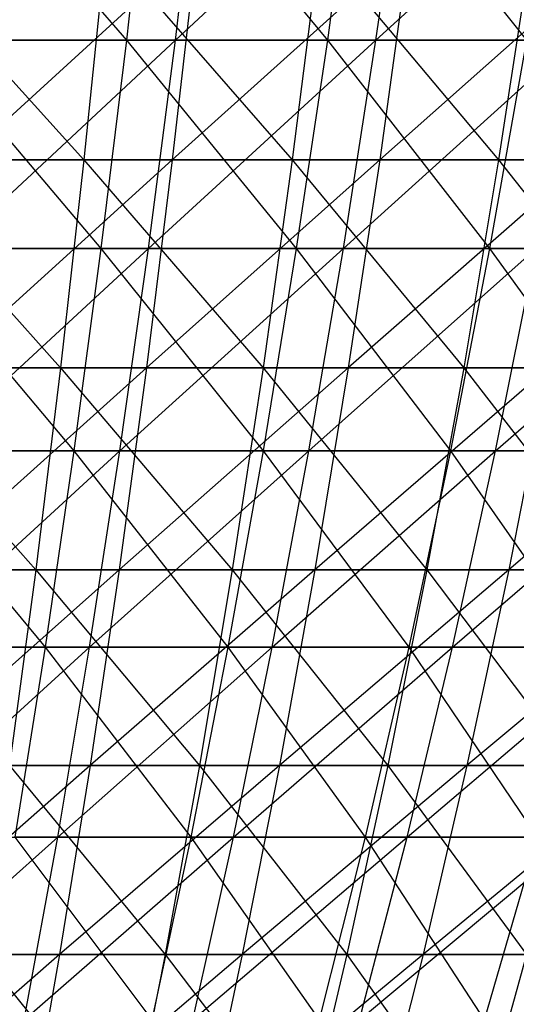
# Model space of a CAD drawing. Extents: x -125 to 125, y -143 to 0.
# Tile 133 of 256: x 8 to 13, y -124 to -114. Entities that reach past the tile are written whole.
import ezdxf

# ---------------------------------------------------------------- set-up
doc = ezdxf.new("R2010")
doc.units = 0
doc.header["$LTSCALE"] = 25.4
doc.layers.get('0').update_dxf_attribs({"linetype": 'CONTINUOUS'})

# ---------------------------------------------------------------- blocks, each defined once
blk = doc.blocks.new('NL2500027000_STL_3')
at = {"color": 0}
for p, q in [((9.0163, -113.8156, 46.6088), (7.1598, -111.6626, 48.2042)), ((9.0163, -113.8156, 46.6088), (7.1598, -111.6626, 48.2042)), ((9.0163, -113.8156, 46.6088), (9.2557, -111.6626, 47.846)), ((9.0163, -113.8156, 46.6088), (9.2557, -111.6626, 47.846)), ((11.0408, -113.8156, 46.1712), (9.2557, -111.6626, 47.846)), ((11.0408, -113.8156, 46.1712), (9.2557, -111.6626, 47.846)), ((9.5064, -113.8156, -46.5113), (9.7588, -111.6626, -47.7459)), ((9.5064, -113.8156, -46.5113), (9.7588, -111.6626, -47.7459)), ((9.5064, -113.8156, -46.5113), (11.8321, -111.6626, -47.2748)), ((9.5064, -113.8156, -46.5113), (11.8321, -111.6626, -47.2748)), ((11.0408, -113.8156, 46.1712), (11.3339, -111.6626, 47.3967)), ((11.0408, -113.8156, 46.1712), (11.3339, -111.6626, 47.3967)), ((13.0443, -113.8156, 45.6456), (11.3339, -111.6626, 47.3967)), ((13.0443, -113.8156, 45.6456), (11.3339, -111.6626, 47.3967)), ((11.5262, -113.8156, -46.0524), (11.8321, -111.6626, -47.2748)), ((11.5262, -113.8156, -46.0524), (11.8321, -111.6626, -47.2748)), ((11.5262, -113.8156, -46.0524), (13.8829, -111.6626, -46.7137)), ((11.5262, -113.8156, -46.0524), (13.8829, -111.6626, -46.7137)), ((6.6398, -112.8721, 51.5382), (8.5859, -115.022, 49.9296)), ((6.6398, -112.8721, 51.5382), (8.5859, -115.022, 49.9296)), ((9.7191, -112.8721, -51.0472), (7.3691, -115.022, -50.1236)), ((9.7191, -112.8721, -51.0472), (7.3691, -115.022, -50.1236)), ((8.8065, -112.8721, 51.2125), (8.5859, -115.022, 49.9296)), ((8.8065, -112.8721, 51.2125), (8.5859, -115.022, 49.9296)), ((8.8065, -112.8721, 51.2125), (10.6831, -115.022, 49.5232)), ((8.8065, -112.8721, 51.2125), (10.6831, -115.022, 49.5232)), ((9.7191, -112.8721, -51.0472), (9.4756, -115.022, -49.7684)), ((9.7191, -112.8721, -51.0472), (9.4756, -115.022, -49.7684)), ((11.8624, -112.8721, -50.5921), (9.4756, -115.022, -49.7684)), ((11.8624, -112.8721, -50.5921), (9.4756, -115.022, -49.7684)), ((10.9577, -112.8721, 50.7957), (10.6831, -115.022, 49.5232)), ((10.9577, -112.8721, 50.7957), (10.6831, -115.022, 49.5232)), ((10.9577, -112.8721, 50.7957), (12.7614, -115.022, 49.0289)), ((10.9577, -112.8721, 50.7957), (12.7614, -115.022, 49.0289)), ((11.8624, -112.8721, -50.5921), (11.5652, -115.022, -49.3247)), ((11.8624, -112.8721, -50.5921), (11.5652, -115.022, -49.3247)), ((13.9846, -112.8721, -50.0471), (11.5652, -115.022, -49.3247)), ((13.9846, -112.8721, -50.0471), (11.5652, -115.022, -49.3247)), ((13.0893, -112.8721, 50.2886), (12.7614, -115.022, 49.0289)), ((13.0893, -112.8721, 50.2886), (12.7614, -115.022, 49.0289)), ((9.0163, -113.8156, 46.6088), (6.9747, -113.8156, 46.9578)), ((9.0163, -113.8156, 46.6088), (6.9747, -113.8156, 46.9578)), ((8.7599, -115.9134, 45.2834), (6.9747, -113.8156, 46.9578)), ((8.7599, -115.9134, 45.2834), (6.9747, -113.8156, 46.9578)), ((7.2562, -115.9134, -45.5486), (9.5064, -113.8156, -46.5113)), ((7.2562, -115.9134, -45.5486), (9.5064, -113.8156, -46.5113)), ((7.4686, -113.8156, -46.8817), (9.5064, -113.8156, -46.5113)), ((7.4686, -113.8156, -46.8817), (9.5064, -113.8156, -46.5113)), ((8.7599, -115.9134, 45.2834), (9.0163, -113.8156, 46.6088)), ((8.7599, -115.9134, 45.2834), (9.0163, -113.8156, 46.6088)), ((11.0408, -113.8156, 46.1712), (9.0163, -113.8156, 46.6088)), ((11.0408, -113.8156, 46.1712), (9.0163, -113.8156, 46.6088)), ((10.7268, -115.9134, 44.8582), (9.0163, -113.8156, 46.6088)), ((10.7268, -115.9134, 44.8582), (9.0163, -113.8156, 46.6088)), ((9.2361, -115.9134, -45.1887), (9.5064, -113.8156, -46.5113)), ((9.2361, -115.9134, -45.1887), (9.5064, -113.8156, -46.5113)), ((9.2361, -115.9134, -45.1887), (11.5262, -113.8156, -46.0524)), ((9.2361, -115.9134, -45.1887), (11.5262, -113.8156, -46.0524)), ((9.5064, -113.8156, -46.5113), (11.5262, -113.8156, -46.0524)), ((9.5064, -113.8156, -46.5113), (11.5262, -113.8156, -46.0524)), ((10.7268, -115.9134, 44.8582), (11.0408, -113.8156, 46.1712)), ((10.7268, -115.9134, 44.8582), (11.0408, -113.8156, 46.1712)), ((13.0443, -113.8156, 45.6456), (11.0408, -113.8156, 46.1712)), ((13.0443, -113.8156, 45.6456), (11.0408, -113.8156, 46.1712)), ((12.6733, -115.9134, 44.3476), (11.0408, -113.8156, 46.1712)), ((12.6733, -115.9134, 44.3476), (11.0408, -113.8156, 46.1712)), ((11.1984, -115.9134, -44.7428), (11.5262, -113.8156, -46.0524)), ((11.1984, -115.9134, -44.7428), (11.5262, -113.8156, -46.0524)), ((11.1984, -115.9134, -44.7428), (13.524, -113.8156, -45.5058)), ((11.1984, -115.9134, -44.7428), (13.524, -113.8156, -45.5058)), ((11.5262, -113.8156, -46.0524), (13.524, -113.8156, -45.5058)), ((11.5262, -113.8156, -46.0524), (13.524, -113.8156, -45.5058)), ((12.6733, -115.9134, 44.3476), (13.0443, -113.8156, 45.6456)), ((12.6733, -115.9134, 44.3476), (13.0443, -113.8156, 45.6456)), ((6.4734, -115.022, 50.2471), (8.5859, -115.022, 49.9296)), ((6.4734, -115.022, 50.2471), (8.5859, -115.022, 49.9296)), ((6.4734, -115.022, 50.2471), (8.3502, -117.1155, 48.559)), ((6.4734, -115.022, 50.2471), (8.3502, -117.1155, 48.559)), ((9.4756, -115.022, -49.7684), (7.1668, -117.1155, -48.7477)), ((9.4756, -115.022, -49.7684), (7.1668, -117.1155, -48.7477)), ((9.4756, -115.022, -49.7684), (7.3691, -115.022, -50.1236)), ((9.4756, -115.022, -49.7684), (7.3691, -115.022, -50.1236)), ((8.5859, -115.022, 49.9296), (8.3502, -117.1155, 48.559)), ((8.5859, -115.022, 49.9296), (8.3502, -117.1155, 48.559)), ((8.5859, -115.022, 49.9296), (10.6831, -115.022, 49.5232)), ((8.5859, -115.022, 49.9296), (10.6831, -115.022, 49.5232)), ((8.5859, -115.022, 49.9296), (10.3899, -117.1155, 48.1638)), ((8.5859, -115.022, 49.9296), (10.3899, -117.1155, 48.1638)), ((9.4756, -115.022, -49.7684), (9.2155, -117.1155, -48.4023)), ((9.4756, -115.022, -49.7684), (9.2155, -117.1155, -48.4023)), ((11.5652, -115.022, -49.3247), (9.2155, -117.1155, -48.4023)), ((11.5652, -115.022, -49.3247), (9.2155, -117.1155, -48.4023)), ((11.5652, -115.022, -49.3247), (9.4756, -115.022, -49.7684)), ((11.5652, -115.022, -49.3247), (9.4756, -115.022, -49.7684)), ((10.6831, -115.022, 49.5232), (10.3899, -117.1155, 48.1638)), ((10.6831, -115.022, 49.5232), (10.3899, -117.1155, 48.1638)), ((10.6831, -115.022, 49.5232), (12.7614, -115.022, 49.0289)), ((10.6831, -115.022, 49.5232), (12.7614, -115.022, 49.0289)), ((10.6831, -115.022, 49.5232), (12.4111, -117.1155, 47.683)), ((10.6831, -115.022, 49.5232), (12.4111, -117.1155, 47.683)), ((11.5652, -115.022, -49.3247), (11.2478, -117.1155, -47.9708)), ((11.5652, -115.022, -49.3247), (11.2478, -117.1155, -47.9708)), ((13.6343, -115.022, -48.7933), (11.2478, -117.1155, -47.9708)), ((13.6343, -115.022, -48.7933), (11.2478, -117.1155, -47.9708)), ((13.6343, -115.022, -48.7933), (11.5652, -115.022, -49.3247)), ((13.6343, -115.022, -48.7933), (11.5652, -115.022, -49.3247)), ((12.7614, -115.022, 49.0289), (12.4111, -117.1155, 47.683)), ((12.7614, -115.022, 49.0289), (12.4111, -117.1155, 47.683)), ((12.7614, -115.022, 49.0289), (14.8169, -115.022, 48.4473)), ((12.7614, -115.022, 49.0289), (14.8169, -115.022, 48.4473)), ((12.7614, -115.022, 49.0289), (14.4102, -117.1155, 47.1174)), ((12.7614, -115.022, 49.0289), (14.4102, -117.1155, 47.1174)), ((8.7599, -115.9134, 45.2834), (6.7764, -115.9134, 45.6224)), ((8.7599, -115.9134, 45.2834), (6.7764, -115.9134, 45.6224)), ((8.4869, -117.9523, 43.8721), (6.7764, -115.9134, 45.6224)), ((8.4869, -117.9523, 43.8721), (6.7764, -115.9134, 45.6224)), ((7.03, -117.9523, -44.129), (9.2361, -115.9134, -45.1887)), ((7.03, -117.9523, -44.129), (9.2361, -115.9134, -45.1887)), ((7.2562, -115.9134, -45.5486), (9.2361, -115.9134, -45.1887)), ((7.2562, -115.9134, -45.5486), (9.2361, -115.9134, -45.1887)), ((8.4869, -117.9523, 43.8721), (8.7599, -115.9134, 45.2834)), ((8.4869, -117.9523, 43.8721), (8.7599, -115.9134, 45.2834)), ((10.7268, -115.9134, 44.8582), (8.7599, -115.9134, 45.2834)), ((10.7268, -115.9134, 44.8582), (8.7599, -115.9134, 45.2834)), ((10.3925, -117.9523, 43.4602), (8.7599, -115.9134, 45.2834)), ((10.3925, -117.9523, 43.4602), (8.7599, -115.9134, 45.2834)), ((8.9482, -117.9523, -43.7804), (9.2361, -115.9134, -45.1887)), ((8.9482, -117.9523, -43.7804), (9.2361, -115.9134, -45.1887)), ((8.9482, -117.9523, -43.7804), (11.1984, -115.9134, -44.7428)), ((8.9482, -117.9523, -43.7804), (11.1984, -115.9134, -44.7428)), ((9.2361, -115.9134, -45.1887), (11.1984, -115.9134, -44.7428)), ((9.2361, -115.9134, -45.1887), (11.1984, -115.9134, -44.7428)), ((10.3925, -117.9523, 43.4602), (10.7268, -115.9134, 44.8582)), ((10.3925, -117.9523, 43.4602), (10.7268, -115.9134, 44.8582)), ((12.6733, -115.9134, 44.3476), (10.7268, -115.9134, 44.8582)), ((12.6733, -115.9134, 44.3476), (10.7268, -115.9134, 44.8582)), ((12.2783, -117.9523, 42.9655), (10.7268, -115.9134, 44.8582)), ((12.2783, -117.9523, 42.9655), (10.7268, -115.9134, 44.8582)), ((10.8494, -117.9523, -43.3484), (11.1984, -115.9134, -44.7428)), ((10.8494, -117.9523, -43.3484), (11.1984, -115.9134, -44.7428)), ((10.8494, -117.9523, -43.3484), (13.1394, -115.9134, -44.2118)), ((10.8494, -117.9523, -43.3484), (13.1394, -115.9134, -44.2118)), ((11.1984, -115.9134, -44.7428), (13.1394, -115.9134, -44.2118)), ((11.1984, -115.9134, -44.7428), (13.1394, -115.9134, -44.2118)), ((12.2783, -117.9523, 42.9655), (12.6733, -115.9134, 44.3476)), ((12.2783, -117.9523, 42.9655), (12.6733, -115.9134, 44.3476)), ((14.5957, -115.9134, 43.7526), (12.6733, -115.9134, 44.3476)), ((14.5957, -115.9134, 43.7526), (12.6733, -115.9134, 44.3476)), ((14.1408, -117.9523, 42.389), (12.6733, -115.9134, 44.3476)), ((14.1408, -117.9523, 42.389), (12.6733, -115.9134, 44.3476)), ((12.7299, -117.9523, -42.8339), (13.1394, -115.9134, -44.2118)), ((12.7299, -117.9523, -42.8339), (13.1394, -115.9134, -44.2118)), ((12.7299, -117.9523, -42.8339), (15.0554, -115.9134, -43.5966)), ((12.7299, -117.9523, -42.8339), (15.0554, -115.9134, -43.5966)), ((6.2957, -117.1155, 48.8679), (8.3502, -117.1155, 48.559)), ((6.2957, -117.1155, 48.8679), (8.3502, -117.1155, 48.559)), ((6.2957, -117.1155, 48.8679), (8.0999, -119.1489, 47.1033)), ((6.2957, -117.1155, 48.8679), (8.0999, -119.1489, 47.1033)), ((9.2155, -117.1155, -48.4023), (6.952, -119.1489, -47.2863)), ((9.2155, -117.1155, -48.4023), (6.952, -119.1489, -47.2863)), ((9.2155, -117.1155, -48.4023), (7.1668, -117.1155, -48.7477)), ((9.2155, -117.1155, -48.4023), (7.1668, -117.1155, -48.7477)), ((8.3502, -117.1155, 48.559), (8.0999, -119.1489, 47.1033)), ((8.3502, -117.1155, 48.559), (8.0999, -119.1489, 47.1033)), ((8.3502, -117.1155, 48.559), (10.3899, -117.1155, 48.1638)), ((8.3502, -117.1155, 48.559), (10.3899, -117.1155, 48.1638)), ((8.3502, -117.1155, 48.559), (10.0784, -119.1489, 46.7199)), ((8.3502, -117.1155, 48.559), (10.0784, -119.1489, 46.7199)), ((9.2155, -117.1155, -48.4023), (8.9392, -119.1489, -46.9512)), ((9.2155, -117.1155, -48.4023), (8.9392, -119.1489, -46.9512)), ((11.2478, -117.1155, -47.9708), (8.9392, -119.1489, -46.9512)), ((11.2478, -117.1155, -47.9708), (8.9392, -119.1489, -46.9512)), ((11.2478, -117.1155, -47.9708), (9.2155, -117.1155, -48.4023)), ((11.2478, -117.1155, -47.9708), (9.2155, -117.1155, -48.4023)), ((10.3899, -117.1155, 48.1638), (10.0784, -119.1489, 46.7199)), ((10.3899, -117.1155, 48.1638), (10.0784, -119.1489, 46.7199)), ((10.3899, -117.1155, 48.1638), (12.4111, -117.1155, 47.683)), ((10.3899, -117.1155, 48.1638), (12.4111, -117.1155, 47.683)), ((10.3899, -117.1155, 48.1638), (12.039, -119.1489, 46.2535)), ((10.3899, -117.1155, 48.1638), (12.039, -119.1489, 46.2535)), ((11.2478, -117.1155, -47.9708), (10.9106, -119.1489, -46.5326)), ((11.2478, -117.1155, -47.9708), (10.9106, -119.1489, -46.5326)), ((13.26, -117.1155, -47.4539), (10.9106, -119.1489, -46.5326)), ((13.26, -117.1155, -47.4539), (10.9106, -119.1489, -46.5326)), ((13.26, -117.1155, -47.4539), (11.2478, -117.1155, -47.9708)), ((13.26, -117.1155, -47.4539), (11.2478, -117.1155, -47.9708)), ((12.4111, -117.1155, 47.683), (12.039, -119.1489, 46.2535)), ((12.4111, -117.1155, 47.683), (12.039, -119.1489, 46.2535)), ((12.4111, -117.1155, 47.683), (14.4102, -117.1155, 47.1174)), ((12.4111, -117.1155, 47.683), (14.4102, -117.1155, 47.1174)), ((12.4111, -117.1155, 47.683), (13.9782, -119.1489, 45.7049)), ((12.4111, -117.1155, 47.683), (13.9782, -119.1489, 45.7049)), ((13.26, -117.1155, -47.4539), (12.8625, -119.1489, -46.0313)), ((13.26, -117.1155, -47.4539), (12.8625, -119.1489, -46.0313)), ((15.2487, -117.1155, -46.8528), (12.8625, -119.1489, -46.0313)), ((15.2487, -117.1155, -46.8528), (12.8625, -119.1489, -46.0313)), ((8.4869, -117.9523, 43.8721), (6.5652, -117.9523, 44.2006)), ((8.4869, -117.9523, 43.8721), (6.5652, -117.9523, 44.2006)), ((8.1978, -119.9285, 42.3775), (6.5652, -117.9523, 44.2006)), ((8.1978, -119.9285, 42.3775), (6.5652, -117.9523, 44.2006)), ((6.7905, -119.9285, -42.6256), (8.9482, -117.9523, -43.7804)), ((6.7905, -119.9285, -42.6256), (8.9482, -117.9523, -43.7804)), ((7.03, -117.9523, -44.129), (8.9482, -117.9523, -43.7804)), ((7.03, -117.9523, -44.129), (8.9482, -117.9523, -43.7804)), ((8.1978, -119.9285, 42.3775), (8.4869, -117.9523, 43.8721)), ((8.1978, -119.9285, 42.3775), (8.4869, -117.9523, 43.8721)), ((10.3925, -117.9523, 43.4602), (8.4869, -117.9523, 43.8721)), ((10.3925, -117.9523, 43.4602), (8.4869, -117.9523, 43.8721)), ((10.0385, -119.9285, 41.9795), (8.4869, -117.9523, 43.8721)), ((10.0385, -119.9285, 41.9795), (8.4869, -117.9523, 43.8721)), ((8.6434, -119.9285, -42.2888), (8.9482, -117.9523, -43.7804)), ((8.6434, -119.9285, -42.2888), (8.9482, -117.9523, -43.7804)), ((8.6434, -119.9285, -42.2888), (10.8494, -117.9523, -43.3484)), ((8.6434, -119.9285, -42.2888), (10.8494, -117.9523, -43.3484)), ((8.9482, -117.9523, -43.7804), (10.8494, -117.9523, -43.3484)), ((8.9482, -117.9523, -43.7804), (10.8494, -117.9523, -43.3484)), ((10.0385, -119.9285, 41.9795), (10.3925, -117.9523, 43.4602)), ((10.0385, -119.9285, 41.9795), (10.3925, -117.9523, 43.4602)), ((12.2783, -117.9523, 42.9655), (10.3925, -117.9523, 43.4602)), ((12.2783, -117.9523, 42.9655), (10.3925, -117.9523, 43.4602)), ((11.86, -119.9285, 41.5017), (10.3925, -117.9523, 43.4602)), ((11.86, -119.9285, 41.5017), (10.3925, -117.9523, 43.4602)), ((10.4798, -119.9285, -41.8716), (10.8494, -117.9523, -43.3484)), ((10.4798, -119.9285, -41.8716), (10.8494, -117.9523, -43.3484)), ((10.4798, -119.9285, -41.8716), (12.7299, -117.9523, -42.8339)), ((10.4798, -119.9285, -41.8716), (12.7299, -117.9523, -42.8339)), ((10.8494, -117.9523, -43.3484), (12.7299, -117.9523, -42.8339)), ((10.8494, -117.9523, -43.3484), (12.7299, -117.9523, -42.8339)), ((11.86, -119.9285, 41.5017), (12.2783, -117.9523, 42.9655)), ((11.86, -119.9285, 41.5017), (12.2783, -117.9523, 42.9655)), ((14.1408, -117.9523, 42.389), (12.2783, -117.9523, 42.9655)), ((14.1408, -117.9523, 42.389), (12.2783, -117.9523, 42.9655)), ((13.659, -119.9285, 40.9449), (12.2783, -117.9523, 42.9655)), ((13.659, -119.9285, 40.9449), (12.2783, -117.9523, 42.9655)), ((12.2962, -119.9285, -41.3746), (12.7299, -117.9523, -42.8339)), ((12.2962, -119.9285, -41.3746), (12.7299, -117.9523, -42.8339)), ((12.2962, -119.9285, -41.3746), (14.5862, -117.9523, -42.2378)), ((12.2962, -119.9285, -41.3746), (14.5862, -117.9523, -42.2378)), ((12.7299, -117.9523, -42.8339), (14.5862, -117.9523, -42.2378)), ((12.7299, -117.9523, -42.8339), (14.5862, -117.9523, -42.2378)), ((6.107, -119.1489, 47.4029), (8.0999, -119.1489, 47.1033)), ((6.107, -119.1489, 47.4029), (8.0999, -119.1489, 47.1033)), ((8.9392, -119.1489, -46.9512), (6.7249, -121.1187, -45.742)), ((8.9392, -119.1489, -46.9512), (6.7249, -121.1187, -45.742)), ((8.9392, -119.1489, -46.9512), (6.952, -119.1489, -47.2863)), ((8.9392, -119.1489, -46.9512), (6.952, -119.1489, -47.2863)), ((8.0999, -119.1489, 47.1033), (7.8354, -121.1187, 45.5649)), ((8.0999, -119.1489, 47.1033), (7.8354, -121.1187, 45.5649)), ((8.0999, -119.1489, 47.1033), (10.0784, -119.1489, 46.7199)), ((8.0999, -119.1489, 47.1033), (10.0784, -119.1489, 46.7199)), ((8.0999, -119.1489, 47.1033), (9.7493, -121.1187, 45.1941)), ((8.0999, -119.1489, 47.1033), (9.7493, -121.1187, 45.1941)), ((8.9392, -119.1489, -46.9512), (8.6472, -121.1187, -45.4178)), ((8.9392, -119.1489, -46.9512), (8.6472, -121.1187, -45.4178)), ((10.9106, -119.1489, -46.5326), (8.6472, -121.1187, -45.4178)), ((10.9106, -119.1489, -46.5326), (8.6472, -121.1187, -45.4178)), ((10.9106, -119.1489, -46.5326), (8.9392, -119.1489, -46.9512)), ((10.9106, -119.1489, -46.5326), (8.9392, -119.1489, -46.9512)), ((10.0784, -119.1489, 46.7199), (9.7493, -121.1187, 45.1941)), ((10.0784, -119.1489, 46.7199), (9.7493, -121.1187, 45.1941)), ((10.0784, -119.1489, 46.7199), (12.039, -119.1489, 46.2535)), ((10.0784, -119.1489, 46.7199), (12.039, -119.1489, 46.2535)), ((10.0784, -119.1489, 46.7199), (11.6458, -121.1187, 44.7429)), ((10.0784, -119.1489, 46.7199), (11.6458, -121.1187, 44.7429)), ((10.9106, -119.1489, -46.5326), (10.5542, -121.1187, -45.0129)), ((10.9106, -119.1489, -46.5326), (10.5542, -121.1187, -45.0129)), ((12.8625, -119.1489, -46.0313), (10.5542, -121.1187, -45.0129)), ((12.8625, -119.1489, -46.0313), (10.5542, -121.1187, -45.0129)), ((12.8625, -119.1489, -46.0313), (10.9106, -119.1489, -46.5326)), ((12.8625, -119.1489, -46.0313), (10.9106, -119.1489, -46.5326)), ((12.039, -119.1489, 46.2535), (11.6458, -121.1187, 44.7429)), ((12.039, -119.1489, 46.2535), (11.6458, -121.1187, 44.7429)), ((12.039, -119.1489, 46.2535), (13.9782, -119.1489, 45.7049)), ((12.039, -119.1489, 46.2535), (13.9782, -119.1489, 45.7049)), ((12.039, -119.1489, 46.2535), (13.5217, -121.1187, 44.2122)), ((12.039, -119.1489, 46.2535), (13.5217, -121.1187, 44.2122)), ((12.8625, -119.1489, -46.0313), (12.4424, -121.1187, -44.5279)), ((12.8625, -119.1489, -46.0313), (12.4424, -121.1187, -44.5279)), ((14.7916, -119.1489, -45.4482), (12.4424, -121.1187, -44.5279)), ((14.7916, -119.1489, -45.4482), (12.4424, -121.1187, -44.5279)), ((14.7916, -119.1489, -45.4482), (12.8625, -119.1489, -46.0313)), ((14.7916, -119.1489, -45.4482), (12.8625, -119.1489, -46.0313)), ((8.1978, -119.9285, 42.3775), (6.3415, -119.9285, 42.6947)), ((8.1978, -119.9285, 42.3775), (6.3415, -119.9285, 42.6947)), ((6.5381, -121.8387, -41.041), (8.6434, -119.9285, -42.2888)), ((6.5381, -121.8387, -41.041), (8.6434, -119.9285, -42.2888)), ((6.7905, -119.9285, -42.6256), (8.6434, -119.9285, -42.2888)), ((6.7905, -119.9285, -42.6256), (8.6434, -119.9285, -42.2888)), ((7.893, -121.8387, 40.8021), (8.1978, -119.9285, 42.3775)), ((7.893, -121.8387, 40.8021), (8.1978, -119.9285, 42.3775)), ((10.0385, -119.9285, 41.9795), (8.1978, -119.9285, 42.3775)), ((10.0385, -119.9285, 41.9795), (8.1978, -119.9285, 42.3775)), ((9.6653, -121.8387, 40.419), (8.1978, -119.9285, 42.3775)), ((9.6653, -121.8387, 40.419), (8.1978, -119.9285, 42.3775)), ((8.3221, -121.8387, -40.7168), (8.6434, -119.9285, -42.2888)), ((8.3221, -121.8387, -40.7168), (8.6434, -119.9285, -42.2888)), ((8.3221, -121.8387, -40.7168), (10.4798, -119.9285, -41.8716)), ((8.3221, -121.8387, -40.7168), (10.4798, -119.9285, -41.8716)), ((8.6434, -119.9285, -42.2888), (10.4798, -119.9285, -41.8716)), ((8.6434, -119.9285, -42.2888), (10.4798, -119.9285, -41.8716)), ((9.6653, -121.8387, 40.419), (10.0385, -119.9285, 41.9795)), ((9.6653, -121.8387, 40.419), (10.0385, -119.9285, 41.9795)), ((11.86, -119.9285, 41.5017), (10.0385, -119.9285, 41.9795)), ((11.86, -119.9285, 41.5017), (10.0385, -119.9285, 41.9795)), ((11.4192, -121.8387, 39.9589), (10.0385, -119.9285, 41.9795)), ((11.4192, -121.8387, 39.9589), (10.0385, -119.9285, 41.9795)), ((10.0902, -121.8387, -40.315), (10.4798, -119.9285, -41.8716)), ((10.0902, -121.8387, -40.315), (10.4798, -119.9285, -41.8716)), ((10.0902, -121.8387, -40.315), (12.2962, -119.9285, -41.3746)), ((10.0902, -121.8387, -40.315), (12.2962, -119.9285, -41.3746)), ((10.4798, -119.9285, -41.8716), (12.2962, -119.9285, -41.3746)), ((10.4798, -119.9285, -41.8716), (12.2962, -119.9285, -41.3746)), ((11.4192, -121.8387, 39.9589), (11.86, -119.9285, 41.5017)), ((11.4192, -121.8387, 39.9589), (11.86, -119.9285, 41.5017)), ((11.8391, -121.8387, -39.8365), (12.2962, -119.9285, -41.3746)), ((11.8391, -121.8387, -39.8365), (12.2962, -119.9285, -41.3746)), ((11.8391, -121.8387, -39.8365), (14.0892, -119.9285, -40.7989)), ((11.8391, -121.8387, -39.8365), (14.0892, -119.9285, -40.7989)), ((13.659, -119.9285, 40.9449), (11.86, -119.9285, 41.5017)), ((13.659, -119.9285, 40.9449), (11.86, -119.9285, 41.5017)), ((13.1513, -121.8387, 39.4228), (11.86, -119.9285, 41.5017)), ((13.1513, -121.8387, 39.4228), (11.86, -119.9285, 41.5017)), ((12.2962, -119.9285, -41.3746), (14.0892, -119.9285, -40.7989)), ((12.2962, -119.9285, -41.3746), (14.0892, -119.9285, -40.7989)), ((8.6472, -121.1187, -45.4178), (6.4861, -123.0214, -44.1173)), ((8.6472, -121.1187, -45.4178), (6.4861, -123.0214, -44.1173)), ((8.6472, -121.1187, -45.4178), (6.7249, -121.1187, -45.742)), ((8.6472, -121.1187, -45.4178), (6.7249, -121.1187, -45.742)), ((7.8354, -121.1187, 45.5649), (9.7493, -121.1187, 45.1941)), ((7.8354, -121.1187, 45.5649), (9.7493, -121.1187, 45.1941)), ((7.8354, -121.1187, 45.5649), (9.403, -123.0214, 43.5889)), ((7.8354, -121.1187, 45.5649), (9.403, -123.0214, 43.5889)), ((8.6472, -121.1187, -45.4178), (8.3401, -123.0214, -43.8047)), ((8.6472, -121.1187, -45.4178), (8.3401, -123.0214, -43.8047)), ((10.5542, -121.1187, -45.0129), (8.3401, -123.0214, -43.8047)), ((10.5542, -121.1187, -45.0129), (8.3401, -123.0214, -43.8047)), ((10.5542, -121.1187, -45.0129), (8.6472, -121.1187, -45.4178)), ((10.5542, -121.1187, -45.0129), (8.6472, -121.1187, -45.4178)), ((9.7493, -121.1187, 45.1941), (9.403, -123.0214, 43.5889)), ((9.7493, -121.1187, 45.1941), (9.403, -123.0214, 43.5889)), ((9.7493, -121.1187, 45.1941), (11.6458, -121.1187, 44.7429)), ((9.7493, -121.1187, 45.1941), (11.6458, -121.1187, 44.7429)), ((9.7493, -121.1187, 45.1941), (11.2322, -123.0214, 43.1537)), ((9.7493, -121.1187, 45.1941), (11.2322, -123.0214, 43.1537)), ((10.5542, -121.1187, -45.0129), (10.1794, -123.0214, -43.4141)), ((10.5542, -121.1187, -45.0129), (10.1794, -123.0214, -43.4141)), ((12.4424, -121.1187, -44.5279), (10.1794, -123.0214, -43.4141)), ((12.4424, -121.1187, -44.5279), (10.1794, -123.0214, -43.4141)), ((12.4424, -121.1187, -44.5279), (10.5542, -121.1187, -45.0129)), ((12.4424, -121.1187, -44.5279), (10.5542, -121.1187, -45.0129)), ((11.6458, -121.1187, 44.7429), (11.2322, -123.0214, 43.1537)), ((11.6458, -121.1187, 44.7429), (11.2322, -123.0214, 43.1537)), ((11.6458, -121.1187, 44.7429), (13.5217, -121.1187, 44.2122)), ((11.6458, -121.1187, 44.7429), (13.5217, -121.1187, 44.2122)), ((11.6458, -121.1187, 44.7429), (13.0414, -123.0214, 42.6419)), ((11.6458, -121.1187, 44.7429), (13.0414, -123.0214, 42.6419)), ((12.4424, -121.1187, -44.5279), (12.0005, -123.0214, -42.9464)), ((12.4424, -121.1187, -44.5279), (12.0005, -123.0214, -42.9464)), ((14.3085, -121.1187, -43.9638), (12.0005, -123.0214, -42.9464)), ((14.3085, -121.1187, -43.9638), (12.0005, -123.0214, -42.9464)), ((14.3085, -121.1187, -43.9638), (12.4424, -121.1187, -44.5279)), ((14.3085, -121.1187, -43.9638), (12.4424, -121.1187, -44.5279)), ((6.2732, -123.6793, -39.3781), (8.3221, -121.8387, -40.7168)), ((6.2732, -123.6793, -39.3781), (8.3221, -121.8387, -40.7168)), ((6.5381, -121.8387, -41.041), (8.3221, -121.8387, -40.7168)), ((6.5381, -121.8387, -41.041), (8.3221, -121.8387, -40.7168)), ((9.6653, -121.8387, 40.419), (7.893, -121.8387, 40.8021)), ((9.6653, -121.8387, 40.419), (7.893, -121.8387, 40.8021)), ((9.2737, -123.6793, 38.7813), (7.893, -121.8387, 40.8021)), ((9.2737, -123.6793, 38.7813), (7.893, -121.8387, 40.8021)), ((7.9849, -123.6793, -39.067), (8.3221, -121.8387, -40.7168)), ((7.9849, -123.6793, -39.067), (8.3221, -121.8387, -40.7168)), ((7.9849, -123.6793, -39.067), (10.0902, -121.8387, -40.315)), ((7.9849, -123.6793, -39.067), (10.0902, -121.8387, -40.315)), ((8.3221, -121.8387, -40.7168), (10.0902, -121.8387, -40.315)), ((8.3221, -121.8387, -40.7168), (10.0902, -121.8387, -40.315)), ((9.2737, -123.6793, 38.7813), (9.6653, -121.8387, 40.419)), ((9.2737, -123.6793, 38.7813), (9.6653, -121.8387, 40.419)), ((11.4192, -121.8387, 39.9589), (9.6653, -121.8387, 40.419)), ((11.4192, -121.8387, 39.9589), (9.6653, -121.8387, 40.419)), ((10.9565, -123.6793, 38.3399), (9.6653, -121.8387, 40.419)), ((10.9565, -123.6793, 38.3399), (9.6653, -121.8387, 40.419)), ((9.6814, -123.6793, -38.6815), (10.0902, -121.8387, -40.315)), ((9.6814, -123.6793, -38.6815), (10.0902, -121.8387, -40.315)), ((9.6814, -123.6793, -38.6815), (11.8391, -121.8387, -39.8365)), ((9.6814, -123.6793, -38.6815), (11.8391, -121.8387, -39.8365)), ((10.0902, -121.8387, -40.315), (11.8391, -121.8387, -39.8365)), ((10.0902, -121.8387, -40.315), (11.8391, -121.8387, -39.8365)), ((10.9565, -123.6793, 38.3399), (11.4192, -121.8387, 39.9589)), ((10.9565, -123.6793, 38.3399), (11.4192, -121.8387, 39.9589)), ((11.3594, -123.6793, -38.2224), (11.8391, -121.8387, -39.8365)), ((11.3594, -123.6793, -38.2224), (11.8391, -121.8387, -39.8365)), ((11.3594, -123.6793, -38.2224), (13.5655, -121.8387, -39.2822)), ((11.3594, -123.6793, -38.2224), (13.5655, -121.8387, -39.2822)), ((13.1513, -121.8387, 39.4228), (11.4192, -121.8387, 39.9589)), ((13.1513, -121.8387, 39.4228), (11.4192, -121.8387, 39.9589)), ((12.6184, -123.6793, 37.8255), (11.4192, -121.8387, 39.9589)), ((12.6184, -123.6793, 37.8255), (11.4192, -121.8387, 39.9589)), ((11.8391, -121.8387, -39.8365), (13.5655, -121.8387, -39.2822)), ((11.8391, -121.8387, -39.8365), (13.5655, -121.8387, -39.2822)), ((12.6184, -123.6793, 37.8255), (13.1513, -121.8387, 39.4228)), ((12.6184, -123.6793, 37.8255), (13.1513, -121.8387, 39.4228)), ((8.3401, -123.0214, -43.8047), (6.2358, -124.8536, -42.4153)), ((8.3401, -123.0214, -43.8047), (6.2358, -124.8536, -42.4153)), ((8.3401, -123.0214, -43.8047), (6.4861, -123.0214, -44.1173)), ((8.3401, -123.0214, -43.8047), (6.4861, -123.0214, -44.1173)), ((7.5571, -123.0214, 43.9465), (9.403, -123.0214, 43.5889)), ((7.5571, -123.0214, 43.9465), (9.403, -123.0214, 43.5889)), ((7.5571, -123.0214, 43.9465), (9.0402, -124.8536, 41.9072)), ((7.5571, -123.0214, 43.9465), (9.0402, -124.8536, 41.9072)), ((8.3401, -123.0214, -43.8047), (8.0184, -124.8536, -42.1147)), ((8.3401, -123.0214, -43.8047), (8.0184, -124.8536, -42.1147)), ((10.1794, -123.0214, -43.4141), (8.0184, -124.8536, -42.1147)), ((10.1794, -123.0214, -43.4141), (8.0184, -124.8536, -42.1147)), ((10.1794, -123.0214, -43.4141), (8.3401, -123.0214, -43.8047)), ((10.1794, -123.0214, -43.4141), (8.3401, -123.0214, -43.8047)), ((9.403, -123.0214, 43.5889), (9.0402, -124.8536, 41.9072)), ((9.403, -123.0214, 43.5889), (9.0402, -124.8536, 41.9072)), ((9.403, -123.0214, 43.5889), (11.2322, -123.0214, 43.1537)), ((9.403, -123.0214, 43.5889), (11.2322, -123.0214, 43.1537)), ((9.403, -123.0214, 43.5889), (10.7988, -124.8536, 41.4888)), ((9.403, -123.0214, 43.5889), (10.7988, -124.8536, 41.4888)), ((10.1794, -123.0214, -43.4141), (9.7866, -124.8536, -41.7392)), ((10.1794, -123.0214, -43.4141), (9.7866, -124.8536, -41.7392)), ((12.0005, -123.0214, -42.9464), (9.7866, -124.8536, -41.7392)), ((12.0005, -123.0214, -42.9464), (9.7866, -124.8536, -41.7392)), ((12.0005, -123.0214, -42.9464), (10.1794, -123.0214, -43.4141)), ((12.0005, -123.0214, -42.9464), (10.1794, -123.0214, -43.4141)), ((11.2322, -123.0214, 43.1537), (10.7988, -124.8536, 41.4888)), ((11.2322, -123.0214, 43.1537), (10.7988, -124.8536, 41.4888)), ((11.2322, -123.0214, 43.1537), (13.0414, -123.0214, 42.6419)), ((11.2322, -123.0214, 43.1537), (13.0414, -123.0214, 42.6419)), ((11.2322, -123.0214, 43.1537), (12.5383, -124.8536, 40.9967)), ((11.2322, -123.0214, 43.1537), (12.5383, -124.8536, 40.9967)), ((12.0005, -123.0214, -42.9464), (11.5375, -124.8536, -41.2895)), ((12.0005, -123.0214, -42.9464), (11.5375, -124.8536, -41.2895)), ((13.8003, -123.0214, -42.4023), (12.0005, -123.0214, -42.9464)), ((13.8003, -123.0214, -42.4023), (12.0005, -123.0214, -42.9464)), ((13.0414, -123.0214, 42.6419), (12.5383, -124.8536, 40.9967)), ((13.0414, -123.0214, 42.6419), (12.5383, -124.8536, 40.9967))]:
    blk.add_line(p, q, dxfattribs=at)

msp = doc.modelspace()

# ---------------------------------------------------------------- block references
at = {"color": 253}
msp.add_blockref('NL2500027000_STL_3', (0, 0), dxfattribs=at)

doc.saveas('drawing.dxf')
